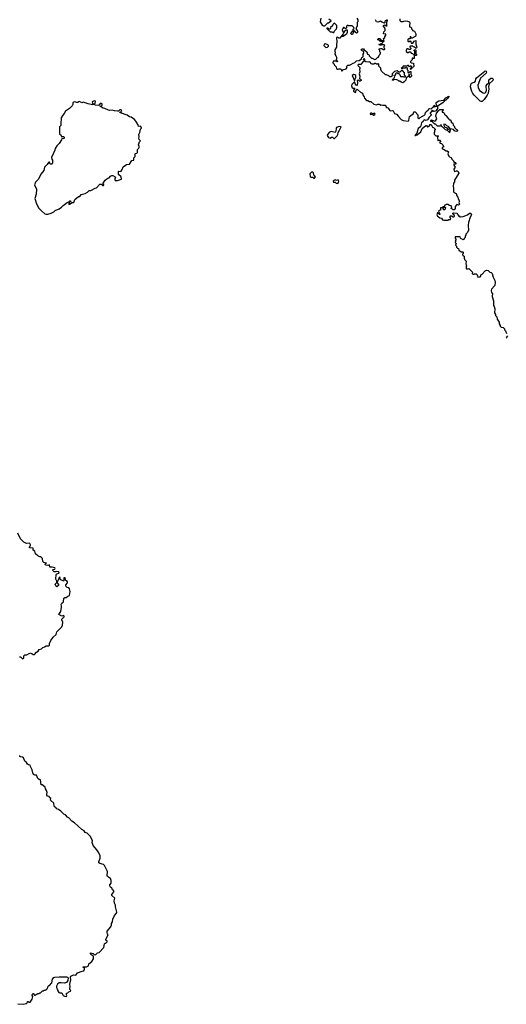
# Model space of a CAD drawing. Extents: x 1966327 to 2147849, y 395140 to 552178.
# Tile 224 of 256: x 2077230 to 2086296, y 477549 to 495906. Entities that reach past the tile are written whole.
import ezdxf

# ---------------------------------------------------------------- set-up
doc = ezdxf.new("R2010")
doc.units = 0

msp = doc.modelspace()

# ---------------------------------------------------------------- linework, layer by layer
at = {"layer": '0CON20XD'}
for points in [[(2082842, 495935), (2082832, 495905), (2082830, 495865), (2082863, 495803), (2082888, 495792), (2082915, 495790)], [(2082915, 495790), (2082970, 495845), (2082985, 495850), (2083030, 495885), (2082990, 495915)], [(2083085, 495670), (2083100, 495705), (2083130, 495735), (2083130, 495745), (2083140, 495755), (2083138, 495798), (2083095, 495840), (2083082, 495838), (2083062, 495818), (2083058, 495792), (2083022, 495758), (2083020, 495745), (2083008, 495732), (2082995, 495730), (2082965, 495750), (2082950, 495750), (2082952, 495742), (2083015, 495680), (2083055, 495680), (2083065, 495670), (2083085, 495670)], [(2083510, 495935), (2083530, 495905), (2083530, 495865), (2083520, 495855), (2083517, 495783), (2083490, 495745), (2083522, 495695), (2083522, 495675), (2083515, 495660), (2083503, 495653), (2083480, 495675), (2083480, 495685), (2083465, 495700), (2083452, 495688), (2083428, 495632), (2083415, 495630), (2083402, 495642), (2083420, 495685), (2083440, 495705), (2083442, 495728), (2083460, 495745), (2083458, 495758), (2083425, 495790), (2083355, 495790), (2083348, 495798), (2083335, 495800), (2083320, 495785), (2083320, 495755), (2083308, 495742), (2083292, 495742), (2083275, 495760), (2083265, 495760), (2083250, 495745), (2083250, 495735), (2083240, 495725), (2083242, 495705), (2083262, 495662), (2083268, 495662), (2083290, 495685), (2083292, 495708), (2083305, 495710), (2083315, 495720), (2083330, 495715), (2083330, 495665), (2083320, 495635), (2083255, 495590), (2083240, 495595), (2083260, 495625), (2083258, 495638), (2083252, 495638), (2083195, 495560), (2083175, 495560), (2083155, 495580), (2083130, 495575), (2083140, 495485), (2083130, 495445), (2083130, 495395), (2083100, 495345), (2083100, 495315), (2083110, 495305), (2083110, 495285), (2083100, 495275), (2083100, 495265), (2083122, 495235), (2083132, 495205), (2083130, 495165), (2083120, 495155), (2083138, 495148), (2083150, 495135), (2083150, 495125), (2083145, 495120), (2083135, 495130), (2083105, 495132), (2083070, 495130), (2083067, 495105), (2083075, 495088), (2083090, 495075), (2083090, 495065), (2083123, 495025), (2083135, 494990), (2083145, 494982), (2083165, 494982), (2083175, 494990), (2083207, 494987), (2083220, 494975), (2083224, 494954), (2083235, 494952), (2083248, 494972), (2083315, 494990), (2083332, 495015), (2083320, 495035), (2083345, 495060), (2083375, 495060), (2083402, 495068), (2083440, 495095), (2083473, 495107), (2083505, 495138), (2083557, 495143), (2083600, 495175), (2083605, 495200), (2083630, 495215), (2083632, 495265), (2083640, 495285), (2083638, 495318), (2083613, 495323), (2083593, 495343), (2083600, 495355), (2083615, 495362), (2083635, 495360), (2083652, 495332), (2083665, 495330), (2083695, 495310), (2083710, 495265), (2083730, 495255), (2083740, 495245), (2083740, 495235), (2083785, 495190), (2083795, 495190), (2083845, 495162), (2083865, 495170), (2083900, 495205), (2083915, 495210), (2083930, 495245), (2083947, 495263), (2083950, 495285), (2083950, 495295), (2083940, 495305), (2083940, 495335), (2083930, 495345), (2083930, 495365), (2083955, 495372), (2083978, 495368), (2083995, 495350), (2084025, 495350), (2084030, 495355), (2084030, 495365), (2084020, 495375), (2084020, 495415), (2084030, 495425), (2084018, 495438), (2083975, 495440), (2083965, 495430), (2083945, 495430), (2083920, 495445), (2083945, 495450), (2083955, 495460), (2083978, 495462), (2083998, 495482), (2084002, 495498), (2084020, 495505), (2084010, 495555), (2084030, 495575), (2084030, 495585), (2084050, 495615), (2084050, 495635), (2084010, 495645), (2084013, 495677), (2084040, 495705), (2084040, 495735), (2084030, 495745), (2084030, 495755), (2084010, 495775), (2084010, 495795), (2084035, 495810), (2084055, 495790), (2084078, 495792), (2084070, 495805), (2084070, 495875), (2084080, 495885), (2084080, 495895), (2084065, 495900), (2084058, 495892), (2084042, 495888), (2084030, 495875), (2084030, 495845), (2084025, 495840), (2083975, 495860), (2083955, 495880), (2083905, 495862), (2083877, 495867)], [(2084310, 495925), (2084313, 495893), (2084332, 495872), (2084375, 495870), (2084385, 495880), (2084415, 495882), (2084455, 495878), (2084490, 495865), (2084500, 495835), (2084490, 495805), (2084492, 495772), (2084518, 495768), (2084530, 495755), (2084530, 495735), (2084550, 495715), (2084550, 495705), (2084585, 495690), (2084612, 495645), (2084612, 495625), (2084605, 495590), (2084595, 495590), (2084545, 495560), (2084535, 495560), (2084522, 495572), (2084518, 495588), (2084502, 495588), (2084500, 495575), (2084510, 495565), (2084498, 495552), (2084475, 495550), (2084462, 495538), (2084460, 495505), (2084465, 495500), (2084495, 495500), (2084505, 495510), (2084520, 495495), (2084525, 495470), (2084555, 495470), (2084582, 495508), (2084608, 495518), (2084608, 495448), (2084628, 495395), (2084615, 495370), (2084587, 495397), (2084565, 495400), (2084555, 495410), (2084505, 495410), (2084500, 495395), (2084518, 495378), (2084518, 495362), (2084505, 495350), (2084475, 495350), (2084465, 495360), (2084445, 495360), (2084430, 495335), (2084430, 495315), (2084452, 495292), (2084468, 495292), (2084485, 495310), (2084505, 495310), (2084518, 495298), (2084522, 495282), (2084548, 495278), (2084575, 495250), (2084590, 495265), (2084590, 495315), (2084580, 495325), (2084580, 495335), (2084595, 495350), (2084608, 495338), (2084610, 495265), (2084620, 495255), (2084620, 495245), (2084615, 495240), (2084582, 495238), (2084578, 495182), (2084565, 495180), (2084555, 495190), (2084542, 495188), (2084540, 495155), (2084532, 495148), (2084512, 495128), (2084510, 495115), (2084525, 495100), (2084568, 495098), (2084570, 495035), (2084558, 495022), (2084542, 495018), (2084525, 494980), (2084512, 494982), (2084510, 494995), (2084530, 495015), (2084528, 495038), (2084505, 495040), (2084495, 495030), (2084475, 495050), (2084455, 495050), (2084445, 495040), (2084395, 495040), (2084382, 495048), (2084372, 495038), (2084368, 495022), (2084340, 494995), (2084355, 494990), (2084375, 495010), (2084415, 495010), (2084425, 495020), (2084432, 495012), (2084448, 495008), (2084450, 494975), (2084460, 494965), (2084462, 494922), (2084485, 494920), (2084502, 494938), (2084518, 494938), (2084520, 494885), (2084530, 494875), (2084527, 494853), (2084505, 494830), (2084490, 494845), (2084490, 494885), (2084482, 494888), (2084478, 494862), (2084432, 494818), (2084425, 494780), (2084390, 494745), (2084365, 494732), (2084335, 494740), (2084315, 494760), (2084295, 494760), (2084278, 494778), (2084257, 494787), (2084205, 494790), (2084195, 494780), (2084175, 494780), (2084172, 494785), (2084182, 494798), (2084198, 494802), (2084210, 494835), (2084220, 494845), (2084210, 494855), (2084238, 494882), (2084240, 494905), (2084255, 494920), (2084272, 494902), (2084295, 494900), (2084310, 494885), (2084325, 494850), (2084375, 494850), (2084385, 494840), (2084418, 494842), (2084420, 494855), (2084400, 494875), (2084400, 494915), (2084365, 494950), (2084335, 494950), (2084315, 494930), (2084295, 494930), (2084265, 494950), (2084215, 494940), (2084170, 494895), (2084170, 494885), (2084180, 494875), (2084178, 494862), (2084145, 494840), (2084125, 494840), (2084108, 494858), (2084065, 494880), (2084045, 494880), (2083970, 494945), (2083960, 494975), (2083960, 495005), (2083922, 495042), (2083920, 495075), (2083907, 495087), (2083895, 495080), (2083875, 495080), (2083867, 495087), (2083845, 495090), (2083825, 495080), (2083795, 495080), (2083784, 495084), (2083755, 495120), (2083725, 495113), (2083678, 495118), (2083662, 495132), (2083660, 495165), (2083645, 495180), (2083630, 495165), (2083648, 495148), (2083648, 495132), (2083635, 495120), (2083625, 495120), (2083585, 495070), (2083562, 495068), (2083535, 495070), (2083530, 495055), (2083570, 495015), (2083567, 494993), (2083560, 494985), (2083568, 494935), (2083552, 494895), (2083570, 494855), (2083560, 494805), (2083578, 494798), (2083590, 494785), (2083590, 494775), (2083575, 494760), (2083562, 494762), (2083545, 494780), (2083520, 494775), (2083522, 494735), (2083518, 494685), (2083512, 494678), (2083493, 494685), (2083465, 494750), (2083445, 494720), (2083415, 494700), (2083412, 494675), (2083427, 494637), (2083438, 494628), (2083465, 494630), (2083472, 494625), (2083448, 494585), (2083450, 494575), (2083485, 494550), (2083498, 494592), (2083515, 494608), (2083524, 494604), (2083582, 494552), (2083617, 494537), (2083630, 494495), (2083647, 494467), (2083652, 494442), (2083692, 494402), (2083715, 494400), (2083745, 494380), (2083775, 494380), (2083825, 494330), (2083875, 494320), (2083905, 494332), (2083925, 494332), (2083940, 494325), (2083945, 494310), (2083955, 494310), (2083965, 494320), (2083995, 494310), (2084045, 494310), (2084050, 494285), (2084065, 494270), (2084090, 494265), (2084100, 494255), (2084100, 494245), (2084135, 494210), (2084175, 494213), (2084185, 494208), (2084215, 494160), (2084250, 494145), (2084285, 494100), (2084340, 494045), (2084375, 494028), (2084468, 494012), (2084480, 494025), (2084495, 494100), (2084565, 494160), (2084575, 494190), (2084595, 494190), (2084650, 494135), (2084650, 494075), (2084665, 494060), (2084690, 494085), (2084780, 494135), (2084782, 494145), (2084790, 494175), (2084820, 494205), (2084843, 494217), (2084855, 494242), (2084865, 494248), (2084900, 494245), (2084915, 494270), (2084925, 494270), (2084938, 494282), (2084940, 494295), (2084955, 494310), (2084960, 494305), (2084960, 494295), (2084950, 494285), (2084955, 494280), (2085000, 494295), (2084997, 494327), (2084990, 494335), (2084990, 494365), (2085036, 494394), (2085127, 494404), (2085144, 494416), (2085168, 494452), (2085215, 494476), (2085225, 494480), (2085226, 494475), (2085205, 494445), (2085118, 494362), (2085075, 494329), (2085051, 494319), (2085013, 494287), (2085012, 494245), (2084977, 494203), (2084952, 494192), (2084937, 494197), (2084925, 494212), (2084911, 494209), (2084878, 494165), (2084878, 494155), (2084896, 494136), (2084896, 494125), (2084858, 494091), (2084825, 494037), (2084805, 494028), (2084765, 494040), (2084757, 494033), (2084745, 494010), (2084718, 493982), (2084695, 493907), (2084652, 493878), (2084627, 493793), (2084597, 493755), (2084594, 493744), (2084604, 493744), (2084635, 493762), (2084706, 493814), (2084730, 493875), (2084795, 493934), (2084811, 493931), (2084825, 493910), (2084835, 493910), (2084858, 493922), (2084875, 493950), (2084895, 493950), (2084912, 493912), (2084922, 493902), (2084938, 493898), (2084968, 493868), (2084970, 493855), (2084960, 493845), (2084958, 493812), (2084950, 493805), (2084950, 493775), (2084985, 493740), (2085025, 493740), (2085030, 493735), (2085017, 493713), (2085020, 493655), (2085025, 493650), (2085035, 493660), (2085055, 493660), (2085070, 493645), (2085068, 493632), (2085050, 493615), (2085065, 493602), (2085088, 493598), (2085115, 493570), (2085128, 493545), (2085125, 493530), (2085100, 493525), (2085098, 493505), (2085115, 493490), (2085125, 493490), (2085175, 493460), (2085195, 493460), (2085220, 493445), (2085208, 493405), (2085224, 493364), (2085235, 493352), (2085268, 493338), (2085283, 493303), (2085310, 493275), (2085315, 493260), (2085345, 493242), (2085357, 493225), (2085355, 493210), (2085333, 493213), (2085325, 493220), (2085318, 493212), (2085318, 493195), (2085342, 493155), (2085321, 493119), (2085324, 493084), (2085335, 493077), (2085365, 493091), (2085380, 493090), (2085396, 493076), (2085413, 493045), (2085332, 492915), (2085330, 492885), (2085313, 492857), (2085308, 492795), (2085312, 492765), (2085310, 492695), (2085322, 492682), (2085360, 492665), (2085375, 492620), (2085395, 492600), (2085402, 492565), (2085422, 492525), (2085418, 492508)], [(2083877, 495867), (2083856, 495906)], [(2083985, 495500), (2083955, 495500), (2083938, 495518), (2083905, 495530), (2083900, 495545), (2083913, 495557), (2083937, 495557), (2083950, 495545), (2083952, 495532), (2083988, 495518), (2083990, 495505), (2083985, 495500)], [(2082935, 495388), (2082965, 495393), (2082980, 495405), (2082982, 495415), (2082982, 495425), (2082969, 495439), (2082928, 495458), (2082905, 495450), (2082899, 495425), (2082920, 495400), (2082935, 495388)], [(2085845, 494381), (2085825, 494382), (2085810, 494390), (2085699, 494499), (2085673, 494533), (2085656, 494566), (2085630, 494655), (2085632, 494698), (2085649, 494721), (2085695, 494740), (2085725, 494761), (2085729, 494805), (2085740, 494820), (2085894, 494946), (2085905, 494952), (2085919, 494949), (2085928, 494935), (2085918, 494912), (2085812, 494818), (2085767, 494685), (2085772, 494645), (2085795, 494586), (2085865, 494544), (2085895, 494539), (2085915, 494552), (2085927, 494583), (2085921, 494675), (2085941, 494705), (2085969, 494731), (2085972, 494785), (2086009, 494815), (2086035, 494819), (2086053, 494795), (2086042, 494775), (2085978, 494712), (2085965, 494655), (2085968, 494615), (2085956, 494534), (2085940, 494500), (2085882, 494418), (2085845, 494381)], [(2083465, 494768), (2083475, 494770), (2083477, 494803), (2083491, 494835), (2083493, 494863), (2083471, 494881), (2083455, 494884), (2083427, 494865), (2083465, 494768)], [(2077725, 492280), (2077755, 492283), (2077815, 492298), (2077865, 492322), (2077892, 492348), (2077965, 492380), (2078010, 492410), (2078042, 492445), (2078115, 492498), (2078148, 492512), (2078165, 492530), (2078178, 492528), (2078180, 492515), (2078162, 492508), (2078143, 492487), (2078145, 492460), (2078165, 492468), (2078203, 492497), (2078240, 492495), (2078260, 492555), (2078325, 492608), (2078348, 492612), (2078375, 492648), (2078447, 492663), (2078495, 492688), (2078525, 492720), (2078555, 492720), (2078637, 492763), (2078661, 492769), (2078695, 492800), (2078700, 492815), (2078722, 492838), (2078755, 492842), (2078770, 492815), (2078790, 492815), (2078800, 492825), (2078800, 492835), (2078780, 492845), (2078783, 492857), (2078822, 492915), (2078855, 492942), (2078875, 492952), (2078900, 492955), (2078924, 492986), (2078945, 493002), (2078965, 493002), (2079008, 492978), (2079012, 492965), (2079002, 492945), (2079002, 492925), (2079011, 492911), (2079055, 492911), (2079125, 492934), (2079122, 492975), (2079073, 493023), (2079070, 493075), (2079075, 493080), (2079105, 493077), (2079118, 493082), (2079140, 493115), (2079155, 493160), (2079220, 493205), (2079275, 493210), (2079322, 493278), (2079355, 493290), (2079358, 493332), (2079380, 493355), (2079380, 493385), (2079372, 493398), (2079385, 493410), (2079410, 493415), (2079427, 493433), (2079422, 493485), (2079448, 493512), (2079453, 493525), (2079453, 493545), (2079442, 493575), (2079465, 493630), (2079480, 493645), (2079457, 493675), (2079450, 493695), (2079457, 493725), (2079447, 493765), (2079467, 493805), (2079480, 493865), (2079498, 493885), (2079487, 493917), (2079475, 493922), (2079442, 493912), (2079437, 493947), (2079410, 493975), (2079417, 493983), (2079415, 493990), (2079367, 494047), (2079305, 494090), (2079275, 494093), (2079234, 494124), (2079105, 494168), (2079098, 494175), (2079102, 494188), (2079125, 494190), (2079132, 494198), (2079128, 494215), (2079118, 494225), (2079094, 494226), (2079068, 494202), (2079055, 494198), (2078995, 494204), (2078955, 494222), (2078905, 494213), (2078885, 494218), (2078815, 494251), (2078785, 494257), (2078755, 494278), (2078730, 494285), (2078767, 494315), (2078768, 494335), (2078756, 494346), (2078732, 494345), (2078702, 494308), (2078645, 494313), (2078620, 494325), (2078620, 494335), (2078637, 494353), (2078642, 494375), (2078640, 494385), (2078618, 494392), (2078580, 494375), (2078585, 494350), (2078610, 494325), (2078585, 494318), (2078505, 494336), (2078415, 494371), (2078385, 494357), (2078345, 494380), (2078328, 494375), (2078315, 494360), (2078295, 494360), (2078256, 494376), (2078235, 494370), (2078222, 494355), (2078221, 494325), (2078208, 494302), (2078160, 494250), (2078082, 494198), (2078059, 494155), (2078031, 494129), (2078001, 494075), (2077999, 493965), (2077994, 493936), (2077974, 493906), (2077970, 493885), (2077969, 493795), (2077973, 493775), (2077998, 493758), (2078010, 493730), (2078047, 493727), (2078058, 493715), (2078060, 493695), (2078054, 493686), (2078015, 493690), (2078010, 493665), (2077967, 493595), (2077924, 493555), (2077893, 493507), (2077886, 493475), (2077825, 493340), (2077828, 493308), (2077842, 493285), (2077843, 493237), (2077835, 493220), (2077826, 493214), (2077795, 493210), (2077787, 493247), (2077775, 493250), (2077765, 493242), (2077742, 493208), (2077691, 493155), (2077677, 493095), (2077623, 493025), (2077580, 492935), (2077522, 492875), (2077503, 492825), (2077540, 492745), (2077537, 492655), (2077513, 492575), (2077545, 492470), (2077588, 492395), (2077644, 492334), (2077698, 492288), (2077725, 492280)], [(2085245, 493800), (2085235, 493800), (2085198, 493838), (2085165, 493850), (2085115, 493900), (2085102, 493902), (2085075, 493950), (2085068, 493922), (2085015, 493920), (2084975, 493960), (2084965, 493960), (2084948, 493978), (2084932, 493982), (2084928, 493998), (2084918, 494008), (2084891, 494011), (2084889, 494025), (2084895, 494036), (2084905, 494039), (2084965, 494012), (2084979, 494021), (2085000, 494055), (2084981, 494105), (2084994, 494165), (2085036, 494215), (2085055, 494229), (2085119, 494229), (2085122, 494225), (2085098, 494195), (2085102, 494182), (2085130, 494175), (2085144, 494144), (2085190, 494105), (2085190, 494095), (2085225, 494050), (2085235, 494040), (2085248, 494038), (2085270, 494015), (2085270, 493995), (2085300, 493975), (2085308, 493938), (2085330, 493915), (2085330, 493895), (2085365, 493860), (2085375, 493860), (2085387, 493847), (2085387, 493833), (2085377, 493823), (2085345, 493828), (2085330, 493835), (2085309, 493859), (2085252, 493872), (2085216, 493916), (2085187, 493927), (2085160, 493955), (2085135, 493960), (2085131, 493941), (2085150, 493905), (2085180, 493895), (2085205, 493860), (2085235, 493870), (2085248, 493858), (2085247, 493843), (2085240, 493835), (2085240, 493825), (2085250, 493815), (2085245, 493800)], [(2083825, 494128), (2083845, 494132), (2083852, 494145), (2083842, 494162), (2083805, 494150), (2083788, 494165), (2083775, 494166), (2083761, 494155), (2083761, 494145), (2083775, 494138), (2083802, 494142), (2083825, 494128)], [(2083095, 493692), (2083145, 493740), (2083160, 493765), (2083162, 493805), (2083190, 493845), (2083218, 493908), (2083185, 493913), (2083134, 493896), (2083123, 493875), (2083118, 493825), (2083107, 493803), (2083035, 493822), (2082995, 493802), (2082967, 493765), (2082960, 493745), (2082985, 493707), (2083015, 493700), (2083040, 493715), (2083055, 493716), (2083085, 493692), (2083095, 493692)], [(2082715, 492951), (2082725, 492954), (2082738, 492975), (2082717, 492997), (2082702, 493052), (2082685, 493064), (2082665, 493065), (2082637, 493035), (2082639, 492985), (2082660, 492970), (2082688, 492968), (2082715, 492951)], [(2083155, 492850), (2083172, 492868), (2083178, 492895), (2083165, 492920), (2083135, 492910), (2083105, 492920), (2083085, 492910), (2083073, 492895), (2083075, 492880), (2083106, 492876), (2083125, 492860), (2083155, 492850)], [(2085418, 492508), (2085410, 492495), (2085422, 492465), (2085405, 492450), (2085375, 492460), (2085340, 492425), (2085340, 492385), (2085325, 492360), (2085305, 492362), (2085270, 492385), (2085278, 492415), (2085267, 492437), (2085235, 492440), (2085205, 492460), (2085175, 492460), (2085168, 492452), (2085152, 492448), (2085140, 492420), (2085160, 492405), (2085158, 492372), (2085148, 492362), (2085135, 492360), (2085120, 492375), (2085122, 492388), (2085140, 492405), (2085140, 492420), (2085125, 492420), (2085095, 492400), (2085072, 492398), (2085068, 492352), (2085045, 492350), (2085030, 492335), (2085060, 492285), (2085058, 492272), (2085052, 492272), (2085015, 492310), (2085000, 492265), (2085010, 492255), (2085010, 492245), (2085028, 492238), (2085055, 492210), (2085088, 492208), (2085110, 492175), (2085135, 492168), (2085215, 492170), (2085225, 492180), (2085258, 492182), (2085260, 492205), (2085250, 492215), (2085250, 492245), (2085255, 492250), (2085277, 492247), (2085305, 492232), (2085315, 492232), (2085330, 492245), (2085330, 492255), (2085304, 492274), (2085300, 492285), (2085302, 492298), (2085315, 492308), (2085378, 492298), (2085380, 492285), (2085398, 492268), (2085402, 492252), (2085415, 492250), (2085433, 492233), (2085445, 492230), (2085495, 492238), (2085572, 492268), (2085610, 492300), (2085635, 492296), (2085644, 492285), (2085647, 492265), (2085624, 492226), (2085592, 492125), (2085588, 492075), (2085590, 491975), (2085565, 491930), (2085540, 491905), (2085540, 491885), (2085530, 491875), (2085530, 491845), (2085512, 491828), (2085508, 491812), (2085495, 491800), (2085488, 491808), (2085455, 491820), (2085440, 491835), (2085435, 491860), (2085345, 491860), (2085340, 491855), (2085340, 491835), (2085360, 491815), (2085358, 491802), (2085340, 491785), (2085350, 491775), (2085350, 491765), (2085340, 491755), (2085360, 491735), (2085350, 491705), (2085370, 491685), (2085370, 491665), (2085380, 491655), (2085380, 491645), (2085408, 491638), (2085412, 491602), (2085425, 491600), (2085455, 491580), (2085485, 491580), (2085490, 491575), (2085490, 491545), (2085480, 491535), (2085480, 491525), (2085495, 491510), (2085510, 491495), (2085510, 491455), (2085520, 491445), (2085520, 491435), (2085548, 491405), (2085540, 491355), (2085550, 491345), (2085550, 491325), (2085560, 491315), (2085550, 491305), (2085550, 491265), (2085555, 491260), (2085585, 491260), (2085598, 491268), (2085668, 491198), (2085660, 491175), (2085672, 491162), (2085695, 491160), (2085705, 491170), (2085735, 491170), (2085760, 491145), (2085760, 491135), (2085750, 491125), (2085762, 491112), (2085805, 491110), (2085820, 491125), (2085822, 491148), (2085832, 491158), (2085848, 491162), (2085900, 491225), (2085926, 491234), (2085958, 491228), (2085989, 491199), (2086015, 491192), (2086030, 491175), (2086052, 491105), (2086082, 491042), (2086086, 491015), (2086085, 490952), (2086020, 490885), (2086012, 490855), (2086023, 490823), (2086037, 490807), (2086032, 490745), (2086060, 490665), (2086060, 490575), (2086072, 490562), (2086080, 490515), (2086073, 490443), (2086092, 490412), (2086093, 490393), (2086120, 490365), (2086123, 490323), (2086160, 490265), (2086163, 490233), (2086180, 490205), (2086180, 490195), (2086202, 490172), (2086235, 490170), (2086260, 490145), (2086260, 490125), (2086278, 490108), (2086298, 490058)], [(2086318, 490012), (2086292, 489982), (2086305, 489972)], [(2077225, 484030), (2077248, 484028), (2077282, 483992), (2077297, 483993), (2077310, 484005), (2077310, 484045), (2077325, 484062), (2077365, 484062), (2077405, 484090), (2077435, 484100), (2077442, 484092), (2077455, 484090), (2077475, 484070), (2077505, 484070), (2077540, 484115), (2077576, 484134), (2077595, 484167), (2077635, 484178), (2077659, 484201), (2077695, 484212), (2077725, 484232), (2077766, 484234), (2077786, 484244), (2077788, 484275), (2077809, 484331), (2077852, 484395), (2077907, 484445), (2077922, 484495), (2078012, 484585), (2078028, 484615), (2078033, 484673), (2078018, 484715), (2078018, 484732), (2078056, 484774), (2078056, 484786), (2078045, 484798), (2078015, 484788), (2077958, 484815), (2077998, 484875), (2078010, 484955), (2078009, 484979), (2078000, 485005), (2078012, 485025), (2078049, 485051), (2078055, 485120), (2078068, 485132), (2078098, 485132), (2078125, 485160), (2078157, 485173), (2078168, 485245), (2078158, 485292), (2078146, 485316), (2078115, 485320), (2078090, 485345), (2078088, 485372), (2078120, 485405), (2078122, 485425), (2078106, 485446), (2078092, 485452), (2078075, 485500), (2078052, 485498), (2078050, 485445), (2078035, 485440), (2078028, 485448), (2077992, 485462), (2077985, 485500), (2077975, 485510), (2077965, 485508), (2077953, 485467), (2077928, 485425), (2077930, 485405), (2077950, 485375), (2077950, 485355), (2077925, 485332), (2077905, 485348), (2077890, 485385), (2077920, 485415), (2077920, 485435), (2077906, 485475), (2077910, 485565), (2077923, 485577), (2077958, 485585), (2077966, 485595), (2077962, 485615), (2077915, 485621), (2077895, 485610), (2077875, 485610), (2077840, 485645), (2077854, 485656), (2077885, 485661), (2077889, 485675), (2077885, 485689), (2077835, 485701), (2077791, 485701), (2077785, 485740), (2077755, 485730), (2077724, 485734), (2077703, 485743), (2077712, 485768), (2077730, 485775), (2077677, 485787), (2077663, 485803), (2077655, 485860), (2077625, 485890), (2077605, 485890), (2077595, 485900), (2077565, 485910), (2077525, 485950), (2077510, 485995), (2077482, 486015), (2077478, 486055), (2077412, 486062), (2077410, 486075), (2077424, 486086), (2077433, 486115), (2077420, 486140), (2077405, 486148), (2077355, 486143), (2077310, 486165), (2077242, 486225), (2077195, 486330)], [(2077195, 477557), (2077295, 477549), (2077352, 477565), (2077368, 477575), (2077375, 477600), (2077385, 477600), (2077398, 477588), (2077425, 477590), (2077440, 477605), (2077463, 477647), (2077473, 477695), (2077460, 477715), (2077460, 477725), (2077472, 477748), (2077478, 477748), (2077505, 477720), (2077525, 477720), (2077542, 477738), (2077555, 477740), (2077565, 477750), (2077595, 477750), (2077605, 477760), (2077615, 477760), (2077652, 477798), (2077675, 477800), (2077685, 477810), (2077705, 477810), (2077712, 477818), (2077725, 477820), (2077740, 477835), (2077760, 477885), (2077772, 477898), (2077788, 477902), (2077828, 477952), (2077844, 478016), (2077864, 478046), (2077885, 478054), (2077968, 478058), (2078102, 478062), (2078123, 478053), (2078130, 478040), (2078129, 477995), (2078102, 477958), (2078065, 477941), (2078005, 477952), (2077963, 477947), (2077933, 477927), (2077914, 477885), (2077915, 477860), (2077930, 477835), (2077938, 477798), (2077959, 477769), (2077975, 477761), (2078015, 477761), (2078042, 477715), (2078065, 477702), (2078100, 477695), (2078108, 477705), (2078100, 477725), (2078100, 477755), (2078125, 477762), (2078145, 477781), (2078175, 477793), (2078180, 477805), (2078166, 477826), (2078162, 477845), (2078170, 477875), (2078164, 477925), (2078183, 478005), (2078177, 478055), (2078185, 478072), (2078235, 478100), (2078275, 478090), (2078310, 478135), (2078395, 478168), (2078425, 478170), (2078440, 478205), (2078439, 478219), (2078432, 478232), (2078412, 478232), (2078410, 478245), (2078475, 478248), (2078512, 478265), (2078520, 478305), (2078576, 478344), (2078602, 478395), (2078607, 478417), (2078608, 478435), (2078600, 478450), (2078572, 478462), (2078555, 478478), (2078548, 478495), (2078552, 478508), (2078600, 478495), (2078615, 478480), (2078645, 478472), (2078682, 478508), (2078710, 478515), (2078800, 478605), (2078810, 478675), (2078825, 478690), (2078835, 478690), (2078857, 478713), (2078860, 478725), (2078834, 478744), (2078832, 478765), (2078880, 478845), (2078863, 478863), (2078858, 478878), (2078862, 478915), (2078930, 478995), (2078930, 479005), (2078940, 479015), (2078940, 479055), (2078958, 479085), (2078964, 479135), (2078995, 479203), (2079032, 479245), (2079042, 479265), (2079014, 479364), (2079016, 479396), (2078998, 479435), (2078990, 479475), (2079002, 479525), (2078948, 479578), (2078948, 479595), (2078982, 479645), (2078982, 479665), (2078962, 479685), (2078945, 479718), (2078924, 479734), (2078912, 479755), (2078912, 479775), (2078933, 479807), (2078937, 479855), (2078920, 479895), (2078865, 479930), (2078857, 479945), (2078863, 480023), (2078812, 480135), (2078790, 480155), (2078725, 480171), (2078707, 480185), (2078703, 480205), (2078727, 480275), (2078728, 480315), (2078705, 480372), (2078669, 480429), (2078599, 480509), (2078583, 480565), (2078586, 480596), (2078550, 480680), (2078485, 480737), (2078452, 480755), (2078430, 480785), (2078385, 480810), (2078252, 480932), (2078202, 480965), (2078146, 481026), (2078120, 481035), (2078085, 481082), (2078055, 481092), (2077995, 481147), (2077955, 481178), (2077920, 481195), (2077906, 481216), (2077881, 481231), (2077871, 481251), (2077866, 481296), (2077802, 481355), (2077810, 481385), (2077787, 481407), (2077776, 481426), (2077745, 481432), (2077735, 481450), (2077733, 481465), (2077742, 481495), (2077727, 481537), (2077708, 481565), (2077702, 481595), (2077648, 481638), (2077632, 481642), (2077620, 481735), (2077595, 481740), (2077571, 481761), (2077545, 481820), (2077511, 481821), (2077490, 481835), (2077474, 481864), (2077465, 481920), (2077433, 481983), (2077427, 482007), (2077393, 482013), (2077377, 482027), (2077359, 482059), (2077328, 482085), (2077298, 482145), (2077285, 482158), (2077245, 482160), (2077232, 482172), (2077230, 482185)]]:
    msp.add_lwpolyline(points, dxfattribs=at)

doc.saveas('drawing.dxf')
